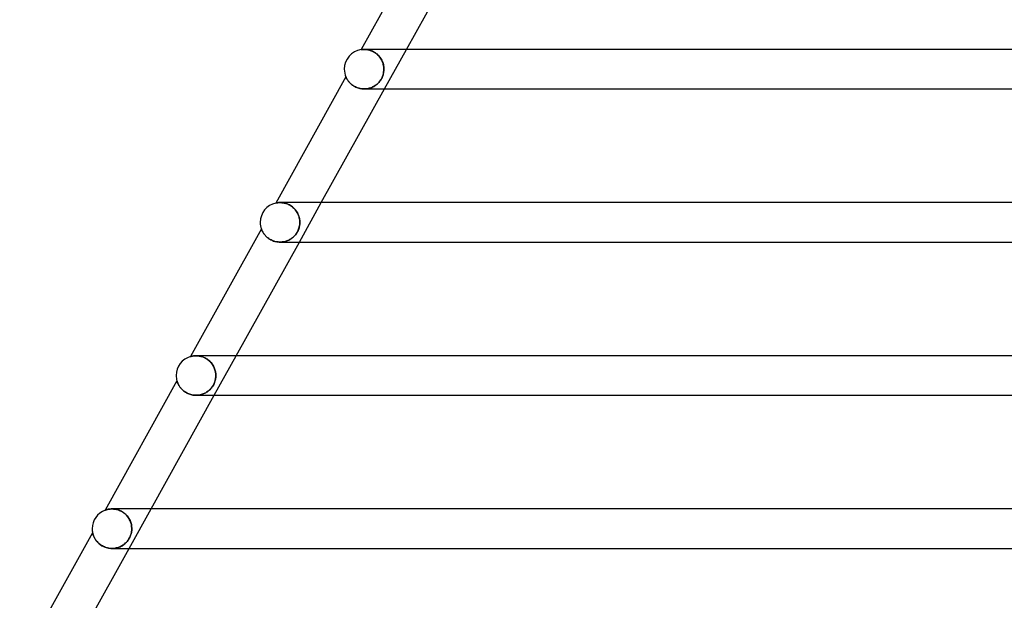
# Model space of a CAD drawing. Header units: millimetres. Extents: x -485 to 485, y -2 to 310.
# Tile 3 of 82: x -412 to -313, y 57 to 116. Entities that reach past the tile are written whole.
import ezdxf

# ---------------------------------------------------------------- set-up
doc = ezdxf.new("R2010")
doc.units = ezdxf.units.MM
doc.layers.add('HIDDEN', color=7, linetype='Continuous')
doc.layers.add('THICK', color=7, linetype='Continuous')

msp = doc.modelspace()

# ---------------------------------------------------------------- linework, layer by layer
at = {"layer": 'HIDDEN'}
for p, q in [((-377.794, 112.478), (-377.801, 112.477)), ((-377.775, 112.481), (-377.794, 112.478)), ((-377.743, 112.485), (-377.775, 112.481)), ((-377.7, 112.49), (-377.743, 112.485)), ((-377.647, 112.495), (-377.7, 112.49)), ((-377.583, 112.498), (-377.647, 112.495)), ((-377.511, 112.5), (-377.583, 112.498)), ((-377.49, 112.5), (-377.512, 112.5)), ((-377.442, 112.499), (-377.511, 112.5)), ((-377.502, 112.5), (-377.437, 112.499)), ((-377.444, 112.5), (-377.49, 112.5)), ((-377.373, 112.5), (-377.444, 112.5)), ((-377.368, 112.496), (-377.442, 112.499)), ((-377.437, 112.499), (-377.367, 112.496)), ((-377.277, 112.5), (-377.373, 112.5)), ((-377.289, 112.489), (-377.368, 112.496)), ((-377.367, 112.496), (-377.292, 112.489)), ((-377.292, 112.489), (-377.213, 112.48)), ((-377.206, 112.479), (-377.289, 112.489)), ((-377.156, 112.5), (-377.277, 112.5)), ((-377.213, 112.48), (-377.131, 112.466)), ((-377.118, 112.464), (-377.206, 112.479)), ((-377.011, 112.5), (-377.156, 112.5)), ((-377.131, 112.466), (-377.046, 112.448)), ((-377.027, 112.444), (-377.118, 112.464)), ((-377.046, 112.448), (-376.957, 112.426)), ((-376.933, 112.419), (-377.027, 112.444)), ((-376.957, 112.426), (-376.867, 112.398)), ((-376.837, 112.388), (-376.933, 112.419)), ((-376.867, 112.398), (-376.774, 112.365)), ((-376.739, 112.351), (-376.837, 112.388)), ((-376.774, 112.365), (-376.68, 112.326)), ((-376.64, 112.308), (-376.739, 112.351)), ((-376.68, 112.326), (-376.585, 112.281)), ((-376.54, 112.257), (-376.64, 112.308)), ((-376.585, 112.281), (-376.491, 112.23)), ((-376.442, 112.2), (-376.54, 112.257)), ((-376.491, 112.23), (-376.397, 112.172)), ((-376.345, 112.136), (-376.442, 112.2)), ((-376.397, 112.172), (-376.305, 112.107)), ((-376.25, 112.065), (-376.345, 112.136)), ((-376.305, 112.107), (-376.215, 112.037)), ((-376.158, 111.987), (-376.25, 112.065)), ((-376.215, 112.037), (-376.128, 111.96)), ((-376.07, 111.904), (-376.158, 111.987)), ((-376.128, 111.96), (-376.045, 111.878)), ((-375.987, 111.815), (-376.07, 111.904)), ((-376.045, 111.878), (-375.966, 111.79)), ((-375.91, 111.72), (-375.987, 111.815)), ((-375.966, 111.79), (-375.893, 111.697)), ((-375.839, 111.621), (-375.91, 111.72)), ((-375.893, 111.697), (-375.825, 111.601)), ((-375.774, 111.519), (-375.839, 111.621)), ((-375.825, 111.601), (-375.763, 111.5)), ((-375.434, 108.5), (-373.212, 112.5)), ((-375.715, 111.413), (-375.774, 111.519)), ((-375.763, 111.5), (-375.707, 111.396)), ((-375.664, 111.304), (-375.715, 111.413)), ((-375.707, 111.396), (-375.658, 111.29)), ((-375.619, 111.193), (-375.664, 111.304)), ((-375.658, 111.29), (-375.615, 111.181)), ((-375.581, 111.08), (-375.619, 111.193)), ((-375.615, 111.181), (-375.578, 111.071)), ((-375.55, 110.966), (-375.581, 111.08)), ((-375.578, 111.071), (-375.549, 110.959)), ((-375.526, 110.85), (-375.55, 110.966)), ((-375.549, 110.959), (-375.526, 110.845)), ((-375.509, 110.734), (-375.526, 110.85)), ((-375.526, 110.845), (-375.509, 110.731)), ((-375.499, 110.617), (-375.509, 110.734)), ((-375.509, 110.731), (-375.499, 110.616)), ((-375.496, 110.5), (-375.499, 110.617)), ((-375.499, 110.616), (-375.496, 110.5)), ((-379.338, 109.711), (-379.336, 109.707)), ((-379.336, 109.707), (-379.332, 109.697)), ((-379.332, 109.697), (-379.324, 109.68)), ((-379.324, 109.68), (-379.313, 109.657)), ((-379.313, 109.657), (-379.299, 109.628)), ((-379.299, 109.628), (-379.282, 109.593)), ((-379.282, 109.593), (-379.261, 109.554)), ((-375.729, 109.565), (-375.777, 109.478)), ((-375.746, 109.533), (-375.68, 109.663)), ((-375.684, 109.654), (-375.729, 109.565)), ((-375.645, 109.745), (-375.684, 109.654)), ((-375.68, 109.663), (-375.624, 109.797)), ((-375.61, 109.836), (-375.645, 109.745)), ((-375.624, 109.797), (-375.578, 109.934)), ((-375.58, 109.929), (-375.61, 109.836)), ((-375.554, 110.023), (-375.58, 109.929)), ((-375.578, 109.934), (-375.542, 110.074)), ((-375.533, 110.118), (-375.554, 110.023)), ((-375.542, 110.074), (-375.517, 110.216)), ((-375.517, 110.213), (-375.533, 110.118)), ((-375.517, 110.216), (-375.501, 110.358)), ((-375.505, 110.308), (-375.517, 110.213)), ((-375.498, 110.404), (-375.505, 110.308)), ((-375.501, 110.358), (-375.496, 110.5)), ((-375.496, 110.5), (-375.498, 110.404)), ((-379.261, 109.554), (-379.237, 109.51)), ((-379.237, 109.51), (-379.209, 109.463)), ((-379.209, 109.463), (-379.177, 109.412)), ((-379.177, 109.412), (-379.141, 109.359)), ((-379.141, 109.359), (-379.101, 109.304)), ((-379.101, 109.304), (-379.056, 109.246)), ((-379.056, 109.246), (-379.007, 109.188)), ((-379.007, 109.188), (-378.953, 109.128)), ((-378.953, 109.128), (-378.894, 109.068)), ((-378.894, 109.068), (-378.83, 109.009)), ((-378.83, 109.009), (-378.761, 108.95)), ((-378.761, 108.95), (-378.687, 108.893)), ((-378.687, 108.893), (-378.608, 108.838)), ((-378.608, 108.838), (-378.525, 108.785)), ((-378.525, 108.785), (-378.436, 108.735)), ((-378.436, 108.735), (-378.343, 108.688)), ((-378.343, 108.688), (-378.245, 108.646)), ((-378.245, 108.646), (-378.144, 108.608)), ((-378.144, 108.608), (-378.04, 108.576)), ((-378.04, 108.576), (-377.932, 108.548)), ((-376.996, 108.563), (-377.092, 108.541)), ((-377.04, 108.552), (-376.932, 108.581)), ((-376.902, 108.59), (-376.996, 108.563)), ((-376.932, 108.581), (-376.825, 108.616)), ((-376.809, 108.621), (-376.902, 108.59)), ((-376.825, 108.616), (-376.721, 108.656)), ((-376.719, 108.657), (-376.809, 108.621)), ((-376.721, 108.656), (-376.619, 108.703)), ((-376.63, 108.697), (-376.719, 108.657)), ((-376.544, 108.741), (-376.63, 108.697)), ((-376.619, 108.703), (-376.52, 108.754)), ((-376.46, 108.789), (-376.544, 108.741)), ((-376.52, 108.754), (-376.423, 108.812)), ((-376.379, 108.841), (-376.46, 108.789)), ((-376.423, 108.812), (-376.331, 108.875)), ((-376.3, 108.897), (-376.379, 108.841)), ((-376.331, 108.875), (-376.241, 108.943)), ((-376.223, 108.958), (-376.3, 108.897)), ((-376.241, 108.943), (-376.155, 109.016)), ((-376.149, 109.022), (-376.223, 108.958)), ((-376.155, 109.016), (-376.07, 109.099)), ((-376.079, 109.09), (-376.149, 109.022)), ((-376.011, 109.161), (-376.079, 109.09)), ((-376.07, 109.099), (-375.984, 109.191)), ((-375.947, 109.236), (-376.011, 109.161)), ((-375.984, 109.191), (-375.901, 109.294)), ((-375.886, 109.314), (-375.947, 109.236)), ((-375.901, 109.294), (-375.821, 109.409)), ((-375.83, 109.395), (-375.886, 109.314)), ((-375.777, 109.478), (-375.83, 109.395)), ((-375.821, 109.409), (-375.746, 109.533)), ((-377.932, 108.548), (-377.823, 108.527)), ((-377.823, 108.527), (-377.713, 108.512)), ((-377.713, 108.512), (-377.602, 108.503)), ((-377.602, 108.503), (-377.49, 108.5)), ((-377.49, 108.5), (-377.376, 108.504)), ((-377.387, 108.503), (-377.486, 108.5)), ((-377.287, 108.511), (-377.387, 108.503)), ((-377.376, 108.504), (-377.262, 108.514)), ((-377.189, 108.524), (-377.287, 108.511)), ((-377.262, 108.514), (-377.151, 108.53)), ((-377.092, 108.541), (-377.189, 108.524)), ((-377.151, 108.53), (-377.04, 108.552)), ((-386.418, 96.956), (-386.424, 96.954)), ((-386.4, 96.96), (-386.418, 96.956)), ((-386.37, 96.965), (-386.4, 96.96)), ((-386.33, 96.973), (-386.37, 96.965)), ((-386.28, 96.98), (-386.33, 96.973)), ((-386.221, 96.988), (-386.28, 96.98)), ((-386.154, 96.994), (-386.221, 96.988)), ((-386.08, 96.998), (-386.154, 96.994)), ((-385.999, 97), (-386.08, 96.998)), ((-385.918, 96.998), (-385.999, 97)), ((-385.999, 97), (-385.936, 96.999)), ((-385.998, 97), (-385.998, 97)), ((-385.936, 96.999), (-385.871, 96.996)), ((-385.831, 96.993), (-385.918, 96.998)), ((-385.871, 96.996), (-385.802, 96.99)), ((-385.741, 96.983), (-385.831, 96.993)), ((-385.802, 96.99), (-385.731, 96.982)), ((-385.646, 96.969), (-385.741, 96.983)), ((-385.731, 96.982), (-385.657, 96.971)), ((-385.657, 96.971), (-385.581, 96.956)), ((-385.549, 96.949), (-385.646, 96.969)), ((-385.581, 96.956), (-385.503, 96.938)), ((-385.449, 96.924), (-385.549, 96.949)), ((-385.503, 96.938), (-385.423, 96.916)), ((-385.347, 96.892), (-385.449, 96.924)), ((-385.423, 96.916), (-385.342, 96.89)), ((-385.244, 96.853), (-385.347, 96.892)), ((-385.342, 96.89), (-385.26, 96.86)), ((-385.26, 96.86), (-385.177, 96.825)), ((-385.141, 96.808), (-385.244, 96.853)), ((-385.177, 96.825), (-385.095, 96.786)), ((-385.038, 96.756), (-385.141, 96.808)), ((-385.095, 96.786), (-385.012, 96.742)), ((-384.936, 96.697), (-385.038, 96.756)), ((-385.012, 96.742), (-384.93, 96.693)), ((-384.836, 96.63), (-384.936, 96.697)), ((-384.93, 96.693), (-384.848, 96.639)), ((-384.848, 96.639), (-384.769, 96.58)), ((-384.739, 96.557), (-384.836, 96.63)), ((-384.045, 93), (-381.823, 97)), ((-384.769, 96.58), (-384.691, 96.517)), ((-384.647, 96.477), (-384.739, 96.557)), ((-384.691, 96.517), (-384.616, 96.449)), ((-384.558, 96.392), (-384.647, 96.477)), ((-384.616, 96.449), (-384.544, 96.377)), ((-384.476, 96.301), (-384.558, 96.392)), ((-384.544, 96.377), (-384.476, 96.301)), ((-384.399, 96.206), (-384.476, 96.301)), ((-384.476, 96.301), (-384.411, 96.222)), ((-384.411, 96.222), (-384.351, 96.139)), ((-384.329, 96.107), (-384.399, 96.206)), ((-384.351, 96.139), (-384.294, 96.053)), ((-384.265, 96.004), (-384.329, 96.107)), ((-384.294, 96.053), (-384.243, 95.964)), ((-384.208, 95.898), (-384.265, 96.004)), ((-384.243, 95.964), (-384.196, 95.874)), ((-384.158, 95.791), (-384.208, 95.898)), ((-384.196, 95.874), (-384.154, 95.782)), ((-384.115, 95.681), (-384.158, 95.791)), ((-384.154, 95.782), (-384.117, 95.688)), ((-384.117, 95.688), (-384.085, 95.592)), ((-384.078, 95.57), (-384.115, 95.681)), ((-384.085, 95.592), (-384.058, 95.495)), ((-384.049, 95.457), (-384.078, 95.57)), ((-384.058, 95.495), (-384.036, 95.397)), ((-384.032, 94.624), (-384.053, 94.531)), ((-384.052, 94.533), (-384.028, 94.648)), ((-384.026, 95.344), (-384.049, 95.457)), ((-384.036, 95.397), (-384.018, 95.299)), ((-384.017, 94.718), (-384.032, 94.624)), ((-384.028, 94.648), (-384.01, 94.765)), ((-384.009, 95.23), (-384.026, 95.344)), ((-384.018, 95.299), (-384.006, 95.199)), ((-384.005, 94.811), (-384.017, 94.718)), ((-384.01, 94.765), (-384, 94.882)), ((-383.999, 95.115), (-384.009, 95.23)), ((-384.006, 95.199), (-383.999, 95.1)), ((-383.999, 94.906), (-384.005, 94.811)), ((-384, 94.882), (-383.996, 95)), ((-383.996, 95), (-383.999, 95.115)), ((-383.999, 95.1), (-383.996, 95)), ((-383.996, 95), (-383.999, 94.906)), ((-387.884, 94.328), (-387.883, 94.324)), ((-387.883, 94.324), (-387.879, 94.315)), ((-387.879, 94.315), (-387.873, 94.299)), ((-387.873, 94.299), (-387.865, 94.277)), ((-387.865, 94.277), (-387.854, 94.249)), ((-387.854, 94.249), (-387.84, 94.217)), ((-387.84, 94.217), (-387.823, 94.179)), ((-387.823, 94.179), (-387.804, 94.138)), ((-387.804, 94.138), (-387.781, 94.092)), ((-387.781, 94.092), (-387.755, 94.043)), ((-387.755, 94.043), (-387.726, 93.991)), ((-387.726, 93.991), (-387.692, 93.937)), ((-387.692, 93.937), (-387.655, 93.88)), ((-387.655, 93.88), (-387.613, 93.821)), ((-387.613, 93.821), (-387.567, 93.761)), ((-387.567, 93.761), (-387.517, 93.7)), ((-387.517, 93.7), (-387.461, 93.638)), ((-387.461, 93.638), (-387.401, 93.576)), ((-384.499, 93.675), (-384.565, 93.603)), ((-384.562, 93.606), (-384.483, 93.693)), ((-384.435, 93.751), (-384.499, 93.675)), ((-384.483, 93.693), (-384.409, 93.784)), ((-384.376, 93.829), (-384.435, 93.751)), ((-384.409, 93.784), (-384.34, 93.88)), ((-384.32, 93.91), (-384.376, 93.829)), ((-384.34, 93.88), (-384.276, 93.981)), ((-384.269, 93.993), (-384.32, 93.91)), ((-384.276, 93.981), (-384.218, 94.086)), ((-384.221, 94.08), (-384.269, 93.993)), ((-384.178, 94.168), (-384.221, 94.08)), ((-384.218, 94.086), (-384.166, 94.195)), ((-384.14, 94.257), (-384.178, 94.168)), ((-384.166, 94.195), (-384.121, 94.306)), ((-384.106, 94.348), (-384.14, 94.257)), ((-384.121, 94.306), (-384.083, 94.418)), ((-384.077, 94.439), (-384.106, 94.348)), ((-384.083, 94.418), (-384.052, 94.533)), ((-384.053, 94.531), (-384.077, 94.439)), ((-387.401, 93.576), (-387.336, 93.515)), ((-387.336, 93.515), (-387.266, 93.455)), ((-387.266, 93.455), (-387.191, 93.397)), ((-387.191, 93.397), (-387.112, 93.34)), ((-387.112, 93.34), (-387.026, 93.286)), ((-387.026, 93.286), (-386.937, 93.235)), ((-386.937, 93.235), (-386.843, 93.189)), ((-386.843, 93.189), (-386.745, 93.146)), ((-386.745, 93.146), (-386.643, 93.108)), ((-386.643, 93.108), (-386.538, 93.075)), ((-386.538, 93.075), (-386.431, 93.048)), ((-386.431, 93.048), (-386.322, 93.027)), ((-386.322, 93.027), (-386.211, 93.012)), ((-386.211, 93.012), (-386.099, 93.003)), ((-386.099, 93.003), (-385.987, 93)), ((-385.891, 93.003), (-385.995, 93)), ((-385.987, 93), (-385.873, 93.004)), ((-385.788, 93.011), (-385.891, 93.003)), ((-385.873, 93.004), (-385.76, 93.014)), ((-385.686, 93.024), (-385.788, 93.011)), ((-385.76, 93.014), (-385.647, 93.031)), ((-385.585, 93.043), (-385.686, 93.024)), ((-385.647, 93.031), (-385.536, 93.053)), ((-385.486, 93.066), (-385.585, 93.043)), ((-385.536, 93.053), (-385.427, 93.083)), ((-385.389, 93.094), (-385.486, 93.066)), ((-385.427, 93.083), (-385.32, 93.118)), ((-385.295, 93.127), (-385.389, 93.094)), ((-385.32, 93.118), (-385.215, 93.159)), ((-385.203, 93.164), (-385.295, 93.127)), ((-385.215, 93.159), (-385.112, 93.206)), ((-385.113, 93.205), (-385.203, 93.164)), ((-385.026, 93.251), (-385.113, 93.205)), ((-385.112, 93.206), (-385.013, 93.258)), ((-384.942, 93.3), (-385.026, 93.251)), ((-385.013, 93.258), (-384.916, 93.317)), ((-384.861, 93.353), (-384.942, 93.3)), ((-384.916, 93.317), (-384.823, 93.381)), ((-384.783, 93.41), (-384.861, 93.353)), ((-384.823, 93.381), (-384.732, 93.45)), ((-384.708, 93.471), (-384.783, 93.41)), ((-384.732, 93.45), (-384.645, 93.525)), ((-384.635, 93.535), (-384.708, 93.471)), ((-384.645, 93.525), (-384.562, 93.606)), ((-384.565, 93.603), (-384.635, 93.535)), ((-395.046, 81.424), (-395.054, 81.422)), ((-395.024, 81.43), (-395.046, 81.424)), ((-394.994, 81.438), (-395.024, 81.43)), ((-394.958, 81.447), (-394.994, 81.438)), ((-394.918, 81.456), (-394.958, 81.447)), ((-394.873, 81.465), (-394.918, 81.456)), ((-394.822, 81.474), (-394.873, 81.465)), ((-394.766, 81.482), (-394.822, 81.474)), ((-394.706, 81.489), (-394.766, 81.482)), ((-394.641, 81.495), (-394.706, 81.489)), ((-394.573, 81.499), (-394.641, 81.495)), ((-394.5, 81.5), (-394.573, 81.499)), ((-394.501, 81.5), (-394.425, 81.499)), ((-394.429, 81.499), (-394.5, 81.5)), ((-394.355, 81.495), (-394.429, 81.499)), ((-394.425, 81.499), (-394.345, 81.494)), ((-394.279, 81.488), (-394.355, 81.495)), ((-394.345, 81.494), (-394.263, 81.486)), ((-394.2, 81.478), (-394.279, 81.488)), ((-394.263, 81.486), (-394.179, 81.474)), ((-394.119, 81.464), (-394.2, 81.478)), ((-394.179, 81.474), (-394.092, 81.459)), ((-394.036, 81.446), (-394.119, 81.464)), ((-394.092, 81.459), (-394.004, 81.438)), ((-393.952, 81.425), (-394.036, 81.446)), ((-394.004, 81.438), (-393.914, 81.413)), ((-393.867, 81.399), (-393.952, 81.425)), ((-393.914, 81.413), (-393.823, 81.384)), ((-393.781, 81.368), (-393.867, 81.399)), ((-393.823, 81.384), (-393.733, 81.349)), ((-393.695, 81.333), (-393.781, 81.368)), ((-393.733, 81.349), (-393.642, 81.309)), ((-393.608, 81.292), (-393.695, 81.333)), ((-393.642, 81.309), (-393.551, 81.263)), ((-393.521, 81.247), (-393.608, 81.292)), ((-393.551, 81.263), (-393.461, 81.212)), ((-393.436, 81.196), (-393.521, 81.247)), ((-393.461, 81.212), (-393.373, 81.156)), ((-393.352, 81.141), (-393.436, 81.196)), ((-393.373, 81.156), (-393.287, 81.094)), ((-393.27, 81.081), (-393.352, 81.141)), ((-393.287, 81.094), (-393.205, 81.028)), ((-393.19, 81.015), (-393.27, 81.081)), ((-393.205, 81.028), (-393.125, 80.957)), ((-393.113, 80.946), (-393.19, 81.015)), ((-393.125, 80.957), (-393.049, 80.882)), ((-393.04, 80.872), (-393.113, 80.946)), ((-393.049, 80.882), (-392.978, 80.803)), ((-392.971, 80.795), (-393.04, 80.872)), ((-392.978, 80.803), (-392.911, 80.721)), ((-392.905, 80.714), (-392.971, 80.795)), ((-392.911, 80.721), (-392.849, 80.636)), ((-392.845, 80.63), (-392.905, 80.714)), ((-392.657, 77.5), (-390.434, 81.5)), ((-392.849, 80.636), (-392.792, 80.548)), ((-392.789, 80.543), (-392.845, 80.63)), ((-392.792, 80.548), (-392.74, 80.458)), ((-392.738, 80.455), (-392.789, 80.543)), ((-392.74, 80.458), (-392.693, 80.367)), ((-392.691, 80.364), (-392.738, 80.455)), ((-392.693, 80.367), (-392.651, 80.273)), ((-392.65, 80.271), (-392.691, 80.364)), ((-392.651, 80.273), (-392.614, 80.179)), ((-392.613, 80.176), (-392.65, 80.271)), ((-392.614, 80.179), (-392.582, 80.083)), ((-392.582, 80.08), (-392.613, 80.176)), ((-392.582, 80.083), (-392.556, 79.986)), ((-392.555, 79.984), (-392.582, 80.08)), ((-392.556, 79.986), (-392.534, 79.888)), ((-392.534, 79.888), (-392.555, 79.984)), ((-392.517, 79.791), (-392.534, 79.888)), ((-392.534, 79.888), (-392.517, 79.791)), ((-392.506, 79.694), (-392.517, 79.791)), ((-392.517, 79.791), (-392.506, 79.694)), ((-392.499, 79.597), (-392.506, 79.694)), ((-392.506, 79.694), (-392.499, 79.597)), ((-396.424, 78.955), (-396.423, 78.949)), ((-396.423, 78.949), (-396.418, 78.933)), ((-396.418, 78.933), (-396.41, 78.907)), ((-396.41, 78.907), (-396.399, 78.874)), ((-396.399, 78.874), (-396.386, 78.836)), ((-396.386, 78.836), (-396.37, 78.794)), ((-396.37, 78.794), (-396.353, 78.748)), ((-396.353, 78.748), (-396.331, 78.699)), ((-396.331, 78.699), (-396.307, 78.645)), ((-392.712, 78.598), (-392.67, 78.687)), ((-392.662, 78.705), (-392.711, 78.601)), ((-392.67, 78.687), (-392.632, 78.779)), ((-392.62, 78.809), (-392.662, 78.705)), ((-392.632, 78.779), (-392.599, 78.87)), ((-392.585, 78.913), (-392.62, 78.809)), ((-392.599, 78.87), (-392.571, 78.962)), ((-392.557, 79.015), (-392.585, 78.913)), ((-392.571, 78.962), (-392.548, 79.053)), ((-392.535, 79.115), (-392.557, 79.015)), ((-392.548, 79.053), (-392.529, 79.144)), ((-392.518, 79.213), (-392.535, 79.115)), ((-392.529, 79.144), (-392.515, 79.235)), ((-392.506, 79.308), (-392.518, 79.213)), ((-392.515, 79.235), (-392.505, 79.324)), ((-392.499, 79.404), (-392.506, 79.308)), ((-392.505, 79.324), (-392.499, 79.412)), ((-392.497, 79.5), (-392.499, 79.597)), ((-392.499, 79.597), (-392.497, 79.5)), ((-392.499, 79.412), (-392.497, 79.5)), ((-392.497, 79.5), (-392.499, 79.404)), ((-396.307, 78.645), (-396.279, 78.588)), ((-396.279, 78.588), (-396.247, 78.529)), ((-396.247, 78.529), (-396.21, 78.467)), ((-396.21, 78.467), (-396.17, 78.403)), ((-396.17, 78.403), (-396.125, 78.338)), ((-396.125, 78.338), (-396.076, 78.272)), ((-396.076, 78.272), (-396.022, 78.205)), ((-396.022, 78.205), (-395.963, 78.14)), ((-395.963, 78.14), (-395.899, 78.074)), ((-395.899, 78.074), (-395.831, 78.01)), ((-395.831, 78.01), (-395.757, 77.948)), ((-395.757, 77.948), (-395.679, 77.888)), ((-395.679, 77.888), (-395.596, 77.83)), ((-395.596, 77.83), (-395.509, 77.776)), ((-395.509, 77.776), (-395.418, 77.726)), ((-395.418, 77.726), (-395.323, 77.679)), ((-393.691, 77.669), (-393.6, 77.712)), ((-393.593, 77.715), (-393.684, 77.672)), ((-393.6, 77.712), (-393.513, 77.758)), ((-393.506, 77.763), (-393.593, 77.715)), ((-393.513, 77.758), (-393.429, 77.809)), ((-393.421, 77.814), (-393.506, 77.763)), ((-393.429, 77.809), (-393.348, 77.863)), ((-393.339, 77.869), (-393.421, 77.814)), ((-393.348, 77.863), (-393.269, 77.921)), ((-393.259, 77.929), (-393.339, 77.869)), ((-393.269, 77.921), (-393.194, 77.982)), ((-393.181, 77.994), (-393.259, 77.929)), ((-393.194, 77.982), (-393.123, 78.047)), ((-393.104, 78.065), (-393.181, 77.994)), ((-393.123, 78.047), (-393.054, 78.116)), ((-393.03, 78.141), (-393.104, 78.065)), ((-393.054, 78.116), (-392.988, 78.188)), ((-392.958, 78.223), (-393.03, 78.141)), ((-392.988, 78.188), (-392.925, 78.264)), ((-392.889, 78.311), (-392.958, 78.223)), ((-392.925, 78.264), (-392.866, 78.343)), ((-392.824, 78.404), (-392.889, 78.311)), ((-392.866, 78.343), (-392.81, 78.426)), ((-392.765, 78.501), (-392.824, 78.404)), ((-392.81, 78.426), (-392.759, 78.511)), ((-392.711, 78.601), (-392.765, 78.501)), ((-392.759, 78.511), (-392.712, 78.598)), ((-395.323, 77.679), (-395.225, 77.638)), ((-395.225, 77.638), (-395.124, 77.601)), ((-395.124, 77.601), (-395.021, 77.57)), ((-395.021, 77.57), (-394.915, 77.545)), ((-394.915, 77.545), (-394.809, 77.525)), ((-394.809, 77.525), (-394.703, 77.511)), ((-394.703, 77.511), (-394.597, 77.503)), ((-394.597, 77.503), (-394.491, 77.5)), ((-394.491, 77.5), (-394.385, 77.503)), ((-394.381, 77.503), (-394.486, 77.5)), ((-394.385, 77.503), (-394.28, 77.512)), ((-394.277, 77.512), (-394.381, 77.503)), ((-394.28, 77.512), (-394.177, 77.525)), ((-394.174, 77.526), (-394.277, 77.512)), ((-394.177, 77.525), (-394.076, 77.545)), ((-394.072, 77.545), (-394.174, 77.526)), ((-394.076, 77.545), (-393.976, 77.569)), ((-393.971, 77.57), (-394.072, 77.545)), ((-393.976, 77.569), (-393.879, 77.598)), ((-393.873, 77.599), (-393.971, 77.57)), ((-393.879, 77.598), (-393.783, 77.631)), ((-393.777, 77.634), (-393.873, 77.599)), ((-393.783, 77.631), (-393.691, 77.669)), ((-393.684, 77.672), (-393.777, 77.634)), ((-403.685, 65.879), (-403.689, 65.877)), ((-403.672, 65.884), (-403.685, 65.879)), ((-403.65, 65.891), (-403.672, 65.884)), ((-403.62, 65.901), (-403.65, 65.891)), ((-403.583, 65.913), (-403.62, 65.901)), ((-403.54, 65.926), (-403.583, 65.913)), ((-403.49, 65.939), (-403.54, 65.926)), ((-403.435, 65.952), (-403.49, 65.939)), ((-403.375, 65.964), (-403.435, 65.952)), ((-403.309, 65.976), (-403.375, 65.964)), ((-403.239, 65.985), (-403.309, 65.976)), ((-403.164, 65.993), (-403.239, 65.985)), ((-403.084, 65.998), (-403.164, 65.993)), ((-403.001, 66), (-403.084, 65.998)), ((-402.915, 65.998), (-403.001, 66)), ((-403, 66), (-402.916, 65.998)), ((-402.997, 66), (-402.998, 66)), ((-402.916, 65.998), (-402.83, 65.993)), ((-402.825, 65.993), (-402.915, 65.998)), ((-402.83, 65.993), (-402.741, 65.984)), ((-402.734, 65.983), (-402.825, 65.993)), ((-402.741, 65.984), (-402.65, 65.97)), ((-402.64, 65.968), (-402.734, 65.983)), ((-402.65, 65.97), (-402.557, 65.951)), ((-402.544, 65.948), (-402.64, 65.968)), ((-402.557, 65.951), (-402.462, 65.927)), ((-402.447, 65.923), (-402.544, 65.948)), ((-402.462, 65.927), (-402.367, 65.898)), ((-402.349, 65.892), (-402.447, 65.923)), ((-402.367, 65.898), (-402.27, 65.864)), ((-402.25, 65.856), (-402.349, 65.892)), ((-402.27, 65.864), (-402.174, 65.823)), ((-402.152, 65.813), (-402.25, 65.856)), ((-402.174, 65.823), (-402.077, 65.777)), ((-402.054, 65.765), (-402.152, 65.813)), ((-402.077, 65.777), (-401.982, 65.724)), ((-401.959, 65.71), (-402.054, 65.765)), ((-401.268, 62), (-399.045, 66)), ((-401.982, 65.724), (-401.889, 65.666)), ((-401.865, 65.65), (-401.959, 65.71)), ((-401.889, 65.666), (-401.798, 65.602)), ((-401.774, 65.584), (-401.865, 65.65)), ((-401.798, 65.602), (-401.709, 65.532)), ((-401.687, 65.513), (-401.774, 65.584)), ((-401.709, 65.532), (-401.625, 65.457)), ((-401.604, 65.437), (-401.687, 65.513)), ((-401.625, 65.457), (-401.545, 65.377)), ((-401.525, 65.356), (-401.604, 65.437)), ((-401.545, 65.377), (-401.469, 65.293)), ((-401.452, 65.272), (-401.525, 65.356)), ((-401.469, 65.293), (-401.399, 65.205)), ((-401.384, 65.184), (-401.452, 65.272)), ((-401.399, 65.205), (-401.334, 65.113)), ((-401.321, 65.094), (-401.384, 65.184)), ((-401.334, 65.113), (-401.274, 65.019)), ((-401.264, 65.001), (-401.321, 65.094)), ((-401.274, 65.019), (-401.221, 64.922)), ((-401.212, 64.905), (-401.264, 65.001)), ((-401.221, 64.922), (-401.173, 64.823)), ((-401.166, 64.808), (-401.212, 64.905)), ((-401.173, 64.823), (-401.131, 64.722)), ((-401.126, 64.71), (-401.166, 64.808)), ((-401.131, 64.722), (-401.094, 64.62)), ((-401.091, 64.61), (-401.126, 64.71)), ((-401.094, 64.62), (-401.064, 64.517)), ((-401.062, 64.509), (-401.091, 64.61)), ((-401.064, 64.517), (-401.039, 64.413)), ((-401.038, 64.408), (-401.062, 64.509)), ((-401.039, 64.413), (-401.021, 64.309)), ((-401.02, 64.306), (-401.038, 64.408)), ((-401.021, 64.309), (-401.007, 64.206)), ((-401.007, 64.203), (-401.02, 64.306)), ((-401.006, 63.81), (-401.018, 63.714)), ((-401.016, 63.729), (-401.002, 63.864)), ((-401.007, 64.206), (-400.999, 64.103)), ((-400.999, 64.101), (-401.007, 64.203)), ((-400.999, 63.905), (-401.006, 63.81)), ((-401.002, 63.864), (-400.997, 64)), ((-400.999, 64.103), (-400.997, 64)), ((-400.997, 64), (-400.999, 64.101)), ((-400.997, 64), (-400.999, 63.905)), ((-404.958, 63.593), (-404.956, 63.583)), ((-404.956, 63.583), (-404.95, 63.555)), ((-404.95, 63.555), (-404.94, 63.516)), ((-404.94, 63.516), (-404.928, 63.471)), ((-404.928, 63.471), (-404.915, 63.425)), ((-404.915, 63.425), (-404.899, 63.375)), ((-404.899, 63.375), (-404.88, 63.32)), ((-404.88, 63.32), (-404.857, 63.26)), ((-404.857, 63.26), (-404.83, 63.196)), ((-404.83, 63.196), (-404.799, 63.129)), ((-404.799, 63.129), (-404.763, 63.059)), ((-404.763, 63.059), (-404.722, 62.986)), ((-404.722, 62.986), (-404.676, 62.913)), ((-404.676, 62.913), (-404.625, 62.838)), ((-404.625, 62.838), (-404.569, 62.763)), ((-404.569, 62.763), (-404.507, 62.688)), ((-401.402, 62.794), (-401.466, 62.715)), ((-401.445, 62.74), (-401.364, 62.847)), ((-401.343, 62.877), (-401.402, 62.794)), ((-401.364, 62.847), (-401.288, 62.962)), ((-401.288, 62.963), (-401.343, 62.877)), ((-401.288, 62.962), (-401.221, 63.083)), ((-401.236, 63.053), (-401.288, 62.963)), ((-401.19, 63.144), (-401.236, 63.053)), ((-401.221, 63.083), (-401.161, 63.208)), ((-401.149, 63.237), (-401.19, 63.144)), ((-401.161, 63.208), (-401.111, 63.337)), ((-401.113, 63.331), (-401.149, 63.237)), ((-401.082, 63.426), (-401.113, 63.331)), ((-401.111, 63.337), (-401.07, 63.466)), ((-401.056, 63.522), (-401.082, 63.426)), ((-401.07, 63.466), (-401.039, 63.597)), ((-401.034, 63.618), (-401.056, 63.522)), ((-401.039, 63.597), (-401.016, 63.729)), ((-401.018, 63.714), (-401.034, 63.618)), ((-404.507, 62.688), (-404.439, 62.615)), ((-404.439, 62.615), (-404.365, 62.542)), ((-404.365, 62.542), (-404.286, 62.471)), ((-404.286, 62.471), (-404.201, 62.404)), ((-404.201, 62.404), (-404.11, 62.339)), ((-404.11, 62.339), (-404.014, 62.279)), ((-404.014, 62.279), (-403.912, 62.222)), ((-403.912, 62.222), (-403.805, 62.171)), ((-403.805, 62.171), (-403.695, 62.127)), ((-403.695, 62.127), (-403.582, 62.088)), ((-403.582, 62.088), (-403.465, 62.056)), ((-403.465, 62.056), (-403.347, 62.031)), ((-403.347, 62.031), (-403.228, 62.014)), ((-403.228, 62.014), (-403.109, 62.003)), ((-403.109, 62.003), (-402.989, 62)), ((-402.881, 62.003), (-402.99, 62)), ((-402.989, 62), (-402.867, 62.004)), ((-402.773, 62.012), (-402.881, 62.003)), ((-402.867, 62.004), (-402.747, 62.015)), ((-402.667, 62.027), (-402.773, 62.012)), ((-402.747, 62.015), (-402.628, 62.034)), ((-402.562, 62.048), (-402.667, 62.027)), ((-402.628, 62.034), (-402.512, 62.059)), ((-402.461, 62.073), (-402.562, 62.048)), ((-402.512, 62.059), (-402.398, 62.092)), ((-402.362, 62.103), (-402.461, 62.073)), ((-402.398, 62.092), (-402.286, 62.13)), ((-402.265, 62.138), (-402.362, 62.103)), ((-402.286, 62.13), (-402.179, 62.175)), ((-402.172, 62.178), (-402.265, 62.138)), ((-402.179, 62.175), (-402.075, 62.225)), ((-402.082, 62.222), (-402.172, 62.178)), ((-401.995, 62.269), (-402.082, 62.222)), ((-402.075, 62.225), (-401.975, 62.281)), ((-401.911, 62.321), (-401.995, 62.269)), ((-401.975, 62.281), (-401.88, 62.341)), ((-401.83, 62.376), (-401.911, 62.321)), ((-401.88, 62.341), (-401.788, 62.407)), ((-401.752, 62.435), (-401.83, 62.376)), ((-401.788, 62.407), (-401.701, 62.477)), ((-401.676, 62.499), (-401.752, 62.435)), ((-401.701, 62.477), (-401.615, 62.555)), ((-401.603, 62.567), (-401.676, 62.499)), ((-401.615, 62.555), (-401.529, 62.643)), ((-401.532, 62.639), (-401.603, 62.567)), ((-401.466, 62.715), (-401.532, 62.639)), ((-401.529, 62.643), (-401.445, 62.74))]:
    msp.add_line(p, q, dxfattribs=at)
at = {"layer": 'THICK'}
for p, q in [((-370.787, 125.102), (-377.801, 112.477)), ((-373.212, 112.5), (-366.823, 124)), ((-377.801, 112.477), (-377.786, 112.479)), ((-377.786, 112.479), (-377.749, 112.484)), ((-377.749, 112.484), (-377.699, 112.49)), ((-377.699, 112.49), (-377.643, 112.495)), ((-377.643, 112.495), (-377.577, 112.498)), ((-377.577, 112.498), (-377.502, 112.5)), ((-267.62, 112.5), (-377.499, 112.5)), ((-379.338, 109.711), (-386.424, 96.954)), ((-379.336, 109.707), (-379.338, 109.711)), ((-379.331, 109.696), (-379.336, 109.707)), ((-379.324, 109.679), (-379.331, 109.696)), ((-379.313, 109.655), (-379.324, 109.679)), ((-379.299, 109.626), (-379.313, 109.655)), ((-379.282, 109.592), (-379.299, 109.626)), ((-379.261, 109.554), (-379.282, 109.592)), ((-379.238, 109.513), (-379.261, 109.554)), ((-379.212, 109.468), (-379.238, 109.513)), ((-379.183, 109.421), (-379.212, 109.468)), ((-379.15, 109.372), (-379.183, 109.421)), ((-379.113, 109.32), (-379.15, 109.372)), ((-379.073, 109.267), (-379.113, 109.32)), ((-379.029, 109.213), (-379.073, 109.267)), ((-378.98, 109.158), (-379.029, 109.213)), ((-378.928, 109.103), (-378.98, 109.158)), ((-378.872, 109.047), (-378.928, 109.103)), ((-378.811, 108.992), (-378.872, 109.047)), ((-378.746, 108.938), (-378.811, 108.992)), ((-378.677, 108.886), (-378.746, 108.938)), ((-378.603, 108.835), (-378.677, 108.886)), ((-378.526, 108.786), (-378.603, 108.835)), ((-378.444, 108.739), (-378.526, 108.786)), ((-378.359, 108.696), (-378.444, 108.739)), ((-378.271, 108.657), (-378.359, 108.696)), ((-378.179, 108.621), (-378.271, 108.657)), ((-378.084, 108.589), (-378.179, 108.621)), ((-377.988, 108.562), (-378.084, 108.589)), ((-381.823, 97), (-375.434, 108.5)), ((-377.889, 108.539), (-377.988, 108.562)), ((-377.789, 108.522), (-377.889, 108.539)), ((-377.688, 108.509), (-377.789, 108.522)), ((-377.587, 108.502), (-377.688, 108.509)), ((-377.486, 108.5), (-377.587, 108.502)), ((-377.495, 108.5), (-269.239, 108.5)), ((-386.424, 96.954), (-386.416, 96.956)), ((-386.416, 96.956), (-386.393, 96.961)), ((-386.393, 96.961), (-386.361, 96.967)), ((-386.361, 96.967), (-386.323, 96.974)), ((-386.323, 96.974), (-386.283, 96.98)), ((-386.283, 96.98), (-386.236, 96.986)), ((-386.236, 96.986), (-386.184, 96.991)), ((-386.184, 96.991), (-386.127, 96.996)), ((-386.127, 96.996), (-386.065, 96.999)), ((-386.065, 96.999), (-385.999, 97)), ((-273.741, 97), (-385.998, 97)), ((-387.884, 94.328), (-395.054, 81.422)), ((-387.882, 94.324), (-387.884, 94.328)), ((-387.878, 94.313), (-387.882, 94.324)), ((-387.871, 94.295), (-387.878, 94.313)), ((-387.862, 94.27), (-387.871, 94.295)), ((-387.849, 94.239), (-387.862, 94.27)), ((-387.833, 94.202), (-387.849, 94.239)), ((-387.815, 94.161), (-387.833, 94.202)), ((-387.793, 94.115), (-387.815, 94.161)), ((-387.767, 94.065), (-387.793, 94.115)), ((-387.738, 94.013), (-387.767, 94.065)), ((-387.705, 93.958), (-387.738, 94.013)), ((-387.669, 93.9), (-387.705, 93.958)), ((-387.628, 93.841), (-387.669, 93.9)), ((-387.583, 93.781), (-387.628, 93.841)), ((-387.534, 93.72), (-387.583, 93.781)), ((-387.481, 93.659), (-387.534, 93.72)), ((-387.423, 93.597), (-387.481, 93.659)), ((-390.434, 81.5), (-384.045, 93)), ((-387.36, 93.537), (-387.423, 93.597)), ((-387.293, 93.478), (-387.36, 93.537)), ((-387.222, 93.42), (-387.293, 93.478)), ((-387.146, 93.364), (-387.222, 93.42)), ((-387.066, 93.311), (-387.146, 93.364)), ((-386.981, 93.26), (-387.066, 93.311)), ((-386.893, 93.213), (-386.981, 93.26)), ((-386.801, 93.17), (-386.893, 93.213)), ((-386.706, 93.131), (-386.801, 93.17)), ((-386.609, 93.096), (-386.706, 93.131)), ((-386.508, 93.067), (-386.609, 93.096)), ((-386.407, 93.043), (-386.508, 93.067)), ((-386.305, 93.024), (-386.407, 93.043)), ((-386.202, 93.011), (-386.305, 93.024)), ((-386.098, 93.003), (-386.202, 93.011)), ((-385.995, 93), (-386.098, 93.003)), ((-385.995, 93), (-275.328, 93)), ((-395.054, 81.422), (-395.049, 81.423)), ((-395.049, 81.423), (-395.035, 81.427)), ((-395.035, 81.427), (-395.013, 81.433)), ((-395.013, 81.433), (-394.983, 81.441)), ((-394.983, 81.441), (-394.945, 81.45)), ((-394.945, 81.45), (-394.9, 81.46)), ((-394.9, 81.46), (-394.848, 81.469)), ((-394.848, 81.469), (-394.789, 81.479)), ((-394.789, 81.479), (-394.725, 81.487)), ((-394.725, 81.487), (-394.655, 81.494)), ((-394.655, 81.494), (-394.58, 81.498)), ((-394.58, 81.498), (-394.501, 81.5)), ((-279.844, 81.5), (-394.498, 81.5)), ((-396.424, 78.955), (-403.689, 65.877)), ((-396.423, 78.951), (-396.424, 78.955)), ((-396.42, 78.941), (-396.423, 78.951)), ((-396.415, 78.924), (-396.42, 78.941)), ((-396.408, 78.9), (-396.415, 78.924)), ((-396.398, 78.871), (-396.408, 78.9)), ((-396.386, 78.836), (-396.398, 78.871)), ((-396.371, 78.796), (-396.386, 78.836)), ((-396.354, 78.752), (-396.371, 78.796)), ((-396.334, 78.704), (-396.354, 78.752)), ((-396.31, 78.652), (-396.334, 78.704)), ((-396.284, 78.598), (-396.31, 78.652)), ((-396.254, 78.542), (-396.284, 78.598)), ((-396.22, 78.483), (-396.254, 78.542)), ((-396.183, 78.423), (-396.22, 78.483)), ((-396.142, 78.361), (-396.183, 78.423)), ((-396.097, 78.299), (-396.142, 78.361)), ((-396.047, 78.236), (-396.097, 78.299)), ((-395.993, 78.173), (-396.047, 78.236)), ((-395.935, 78.11), (-395.993, 78.173)), ((-395.873, 78.049), (-395.935, 78.11)), ((-395.805, 77.988), (-395.873, 78.049)), ((-395.734, 77.929), (-395.805, 77.988)), ((-395.658, 77.872), (-395.734, 77.929)), ((-395.577, 77.818), (-395.658, 77.872)), ((-395.492, 77.766), (-395.577, 77.818)), ((-395.403, 77.718), (-395.492, 77.766)), ((-395.31, 77.673), (-395.403, 77.718)), ((-399.045, 66), (-392.657, 77.5)), ((-395.214, 77.634), (-395.31, 77.673)), ((-395.114, 77.598), (-395.214, 77.634)), ((-395.012, 77.568), (-395.114, 77.598)), ((-394.909, 77.543), (-395.012, 77.568)), ((-394.804, 77.524), (-394.909, 77.543)), ((-394.698, 77.51), (-394.804, 77.524)), ((-394.592, 77.502), (-394.698, 77.51)), ((-394.486, 77.5), (-394.592, 77.502)), ((-394.495, 77.5), (-281.417, 77.5)), ((-403.689, 65.877), (-403.685, 65.879)), ((-403.685, 65.879), (-403.672, 65.884)), ((-403.672, 65.884), (-403.652, 65.891)), ((-403.652, 65.891), (-403.624, 65.9)), ((-403.624, 65.9), (-403.588, 65.911)), ((-403.588, 65.911), (-403.545, 65.924)), ((-403.545, 65.924), (-403.496, 65.937)), ((-403.496, 65.937), (-403.441, 65.951)), ((-403.441, 65.951), (-403.38, 65.963)), ((-403.38, 65.963), (-403.313, 65.975)), ((-403.313, 65.975), (-403.241, 65.985)), ((-403.241, 65.985), (-403.165, 65.993)), ((-403.165, 65.993), (-403.084, 65.998)), ((-403.084, 65.998), (-403, 66)), ((-285.934, 66), (-402.998, 66)), ((-404.958, 63.593), (-412.333, 50.318)), ((-404.957, 63.589), (-404.958, 63.593)), ((-404.954, 63.575), (-404.957, 63.589)), ((-404.949, 63.553), (-404.954, 63.575)), ((-404.942, 63.523), (-404.949, 63.553)), ((-404.932, 63.485), (-404.942, 63.523)), ((-404.92, 63.44), (-404.932, 63.485)), ((-404.904, 63.39), (-404.92, 63.44)), ((-404.885, 63.334), (-404.904, 63.39)), ((-404.862, 63.274), (-404.885, 63.334)), ((-404.836, 63.21), (-404.862, 63.274)), ((-404.806, 63.143), (-404.836, 63.21)), ((-404.771, 63.074), (-404.806, 63.143)), ((-404.731, 63.003), (-404.771, 63.074)), ((-404.687, 62.93), (-404.731, 63.003)), ((-404.638, 62.857), (-404.687, 62.93)), ((-404.584, 62.783), (-404.638, 62.857)), ((-404.525, 62.71), (-404.584, 62.783)), ((-407.657, 50.5), (-401.268, 62)), ((-404.46, 62.637), (-404.525, 62.71)), ((-404.391, 62.566), (-404.46, 62.637)), ((-404.316, 62.497), (-404.391, 62.566)), ((-404.235, 62.43), (-404.316, 62.497)), ((-404.15, 62.366), (-404.235, 62.43)), ((-404.059, 62.306), (-404.15, 62.366)), ((-403.963, 62.25), (-404.059, 62.306)), ((-403.864, 62.198), (-403.963, 62.25)), ((-403.761, 62.152), (-403.864, 62.198)), ((-403.654, 62.112), (-403.761, 62.152)), ((-403.545, 62.077), (-403.654, 62.112)), ((-403.435, 62.049), (-403.545, 62.077)), ((-403.324, 62.027), (-403.435, 62.049)), ((-403.212, 62.012), (-403.324, 62.027)), ((-403.1, 62.003), (-403.212, 62.012)), ((-402.99, 62), (-403.1, 62.003)), ((-402.995, 62), (-287.506, 62))]:
    msp.add_line(p, q, dxfattribs=at)
for centre, start, end in [((-377.5, 110.5), 98.64253, 180.00002), ((-377.5, 110.5), 180.00002, 203.24826), ((-386, 95), 102.24884, 180.00002), ((-386, 95), 180.00002, 199.64155), ((-394.5, 79.5), 106.06807, 180.00002), ((-394.5, 79.5), 180.00002, 195.82295), ((-403, 64), 110.16139, 180.00002), ((-403, 64), 180.00002, 191.72929)]:
    msp.add_arc(centre, 2, start, end, dxfattribs=at)

doc.saveas('drawing.dxf')
